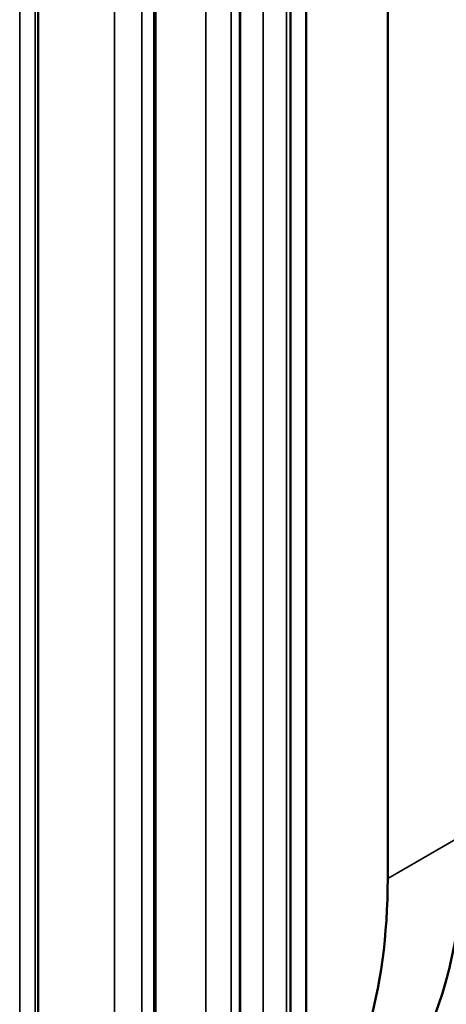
# Model space of a CAD drawing. Header units: millimetres. Extents: x 38 to 2514, y 38 to 1622.
# Tile 100 of 256: x 510 to 521, y 1317 to 1344. Entities that reach past the tile are written whole.
import ezdxf

# ---------------------------------------------------------------- set-up
doc = ezdxf.new("R2010")
doc.units = ezdxf.units.MM
doc.header["$LTSCALE"] = 7.692308
doc.layers.add('Visible (ISO)', color=7, linetype='Continuous', lineweight=50)
doc.layers.add('Visible Narrow (ISO)', color=7, linetype='Continuous', lineweight=35)

msp = doc.modelspace()

# ---------------------------------------------------------------- linework, layer by layer
at = {"layer": 'Visible (ISO)'}
for p, q in [((519.6734, 1463.2093), (519.6734, 1320.3223)), ((517.4229, 1272.0674), (517.4229, 1396.1341)), ((516.9903, 1392.2547), (516.9903, 1269.9429)), ((515.5931, 1388.1643), (515.5931, 1265.7221)), ((513.2537, 1384.2462), (513.2537, 1261.6428)), ((510.012, 1380.6311), (510.012, 1257.7746))]:
    msp.add_line(p, q, dxfattribs=at)
for centre, start_param in [((507.6526, 1329.7121), 0), ((505.5313, 1328.4873), 0.2134794)]:
    msp.add_ellipse(centre, major_axis=(10, -17.3205), ratio=0.5773503, start_param=start_param, end_param=0.7853982, dxfattribs=at)
at = {"layer": 'Visible Narrow (ISO)'}
for p, q in [((517.4208, 1395.8848), (517.4213, 1273.7369)), ((516.2285, 1393.1378), (516.2285, 1269.1086)), ((516.9852, 1392.0482), (516.9857, 1269.9002)), ((516.8725, 1391.5539), (516.873, 1269.406)), ((514.6441, 1388.9364), (514.6441, 1264.9072)), ((515.5733, 1387.7829), (515.5738, 1265.635)), ((515.3498, 1387.3014), (515.3504, 1265.1535)), ((512.1234, 1384.8903), (512.1234, 1260.8611)), ((513.2092, 1383.6606), (513.2097, 1261.5126)), ((512.8788, 1383.2001), (512.8793, 1261.0521)), ((509.9334, 1379.7517), (509.9338, 1257.6037)), ((509.5017, 1379.32), (509.5021, 1257.172)), ((519.6734, 1320.3223), (521.7948, 1321.5471))]:
    msp.add_line(p, q, dxfattribs=at)

doc.saveas('drawing.dxf')
